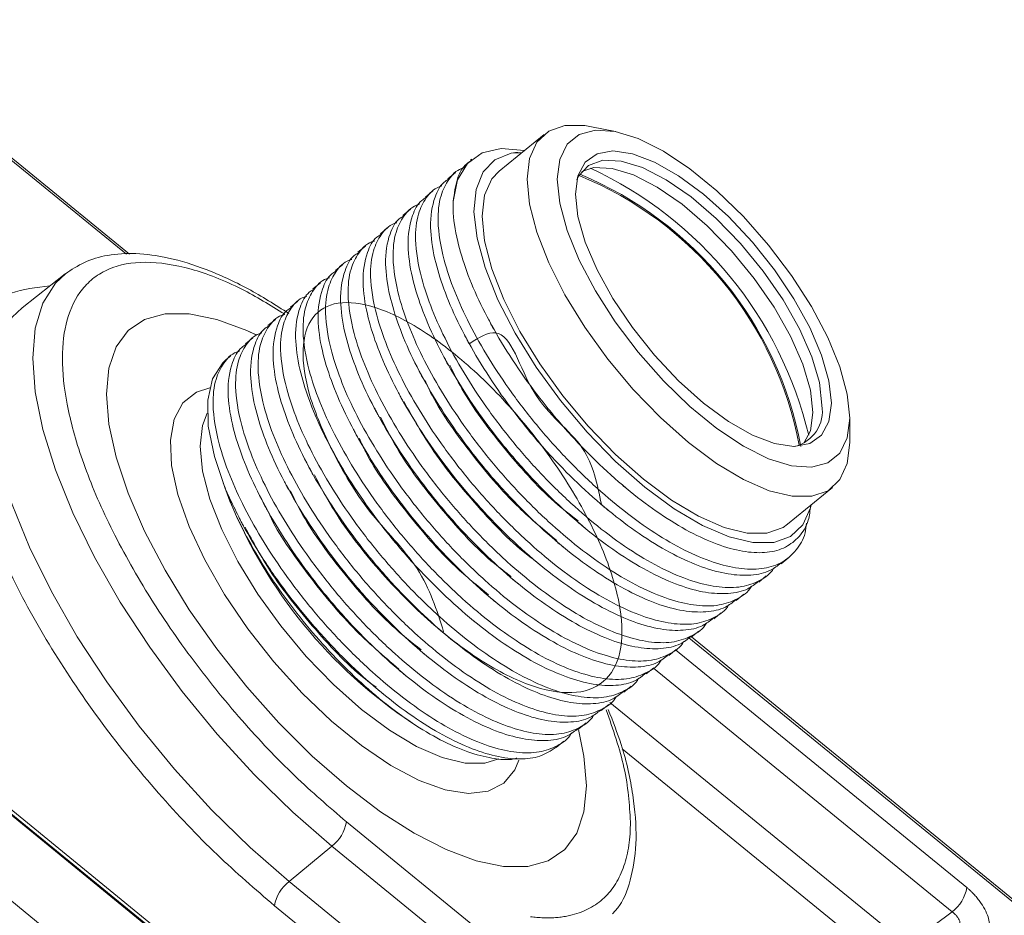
# Model space of a CAD drawing. Header units: millimetres. Extents: x 0 to 420, y 0 to 297.
# Tile 31 of 41: x 342 to 353, y 183 to 193. Entities that reach past the tile are written whole.
import ezdxf

# ---------------------------------------------------------------- set-up
doc = ezdxf.new("R2010")
doc.units = ezdxf.units.MM

msp = doc.modelspace()

# ---------------------------------------------------------------- linework, layer by layer
at = {"color": 7, "linetype": 'Continuous', "lineweight": 15}
for p, q in [((342.80466777, 190.51299853), (339.42081058, 193.27605604)), ((348.53507447, 191.95698743), (348.25220985, 192.01470887)), ((347.69283819, 191.92415294), (347.16250967, 191.49111806)), ((347.30545992, 191.70249633), (347.42515434, 191.70558168)), ((346.84111755, 191.63213714), (346.82370037, 191.6179153)), ((346.64692068, 191.47356747), (346.55853347, 191.4013957)), ((346.38175378, 191.25704787), (346.29336657, 191.18487611)), ((346.11658689, 191.04052828), (346.02820495, 190.96836082)), ((345.85142526, 190.82401299), (345.76303805, 190.75184122)), ((345.58625836, 190.6074934), (345.49787642, 190.53532593)), ((345.32109146, 190.3909738), (345.23270952, 190.31880634)), ((342.04896688, 190.27949257), (341.54003183, 189.87989634)), ((345.05592983, 190.17445851), (344.96754262, 190.10228675)), ((344.79076294, 189.95793892), (344.702381, 189.88577145)), ((344.52559604, 189.74141932), (344.4372141, 189.66925186)), ((344.26043441, 189.52490403), (344.1720472, 189.45273227)), ((343.99526751, 189.30838444), (343.94581345, 189.26800318)), ((351.29296667, 188.29075917), (351.29296931, 188.57945268)), ((343.9083133, 187.81433421), (343.91534919, 187.79579434)), ((343.91707589, 187.79643205), (343.93843907, 187.73736044)), ((350.5620692, 187.32775293), (351.09239772, 187.76078781)), ((343.9646768, 187.66591199), (343.98229023, 187.6195279)), ((350.48597306, 186.86217492), (350.574355, 186.93434238)), ((350.22080617, 186.64565533), (350.30919338, 186.71782709)), ((349.95564454, 186.42914003), (350.04402648, 186.5013075)), ((349.69047764, 186.21262044), (349.77885958, 186.2847879)), ((349.42531074, 185.99610085), (349.51369795, 186.06827261)), ((354.34206462, 181.98548557), (349.42783165, 185.99815736)), ((349.16014911, 185.77958556), (349.24853105, 185.85175302)), ((339.44009144, 185.57057007), (359.23908061, 169.40388738)), ((348.89498222, 185.56306596), (348.98336942, 185.63523773)), ((359.2343628, 169.36014428), (339.43537363, 185.52682696)), ((339.44468808, 185.50342576), (359.24367725, 169.33674307)), ((348.62981532, 185.34654637), (348.71820253, 185.41871813)), ((348.36465369, 185.13003108), (348.45303563, 185.20219854)), ((346.13277918, 184.985869), (346.21661716, 184.93280882)), ((348.09948679, 184.91351148), (348.187874, 184.98568325)), ((347.83430936, 184.69698329), (347.9227071, 184.76916365)), ((339.44468808, 184.49191214), (359.24367725, 168.32522945)), ((355.0141172, 175.93761664), (345.36210957, 183.81887479)), ((344.6872753, 183.11640448), (345.18841714, 183.53274711)), ((345.18841714, 183.53274711), (354.84042477, 175.65148897)), ((344.6872753, 183.11640448), (354.33928293, 175.23514633)), ((354.1655905, 174.94901866), (344.51358287, 182.83027681))]:
    msp.add_line(p, q, dxfattribs=at)
at = {"color": 8, "linetype": 'Continuous', "lineweight": 15}
for p, q in [((342.76827397, 190.51069401), (339.44009144, 193.22829087)), ((349.39847637, 185.98805855), (354.31937645, 181.96994281)), ((349.24197458, 185.84639584), (352.67426641, 183.04378948)), ((348.97992129, 185.63242057), (352.50057398, 182.75766396)), ((351.82852141, 182.48087262), (348.46534251, 185.22704545)), ((351.55040753, 182.28001147), (348.61097041, 184.68018185)), ((352.50057398, 182.75766396), (352.2865997, 182.59579526))]:
    msp.add_line(p, q, dxfattribs=at)
at = {"color": 7, "linetype": 'Continuous', "lineweight": 15, "flags": 128}
for points in [[(351.29296667, 188.29075917), (351.26409608, 188.04492554), (351.17836149, 187.85370874), (351.0383681, 187.72291924), (350.84837011, 187.65653073), (350.614139, 187.65656181), (350.34279232, 187.72301155), (350.04257505, 187.85385946), (349.72260934, 188.0451301), (349.39261796, 188.29101135), (349.06262526, 188.58403404), (348.74265955, 188.91529351), (348.4424436, 189.27472383), (348.17109692, 189.65140537), (347.93686581, 190.03389281), (347.7468665, 190.41056463), (347.60687311, 190.76997476), (347.52113852, 191.10120315), (347.49226793, 191.39418481), (347.52113852, 191.64002059), (347.60687311, 191.83123524), (347.7468665, 191.96202474), (347.93686581, 192.02841218), (348.17109692, 192.02838109), (348.25220985, 192.01470887)], [(347.84582467, 191.39418696), (347.87517204, 191.62878598), (347.96221319, 191.80746697), (348.10398597, 191.9241496), (348.29566193, 191.97485813), (348.53071227, 191.95786974), (348.80113435, 191.87375754), (349.09771909, 191.72538731), (349.41036573, 191.51781099), (349.72842824, 191.25809997), (350.0410762, 190.95509774), (350.33766094, 190.61912088), (350.60808302, 190.26161174), (350.84313336, 189.89474374), (351.03480932, 189.53101272), (351.17658079, 189.18280464), (351.26362193, 188.86197836), (351.29296931, 188.57945268), (351.26362193, 188.34485581), (351.17658079, 188.16617052), (351.03480932, 188.04948681), (350.84313336, 187.99877828), (350.60808302, 188.01576883), (350.33766094, 188.09988102), (350.0410762, 188.24825125), (349.72842824, 188.45582865), (349.41036573, 188.71553967), (349.09771909, 189.01854083), (348.80113435, 189.35451769), (348.53071227, 189.71202682), (348.29566193, 190.07889267), (348.10398597, 190.4426237), (347.96221319, 190.79083285), (347.87517204, 191.11166343), (347.84582467, 191.39418696)], [(346.62039188, 191.13253228), (346.67244718, 191.38803499), (346.78692198, 191.58070713), (346.96035889, 191.70473082), (347.18751723, 191.75635938), (347.46153497, 191.73402597), (347.46553365, 191.73321683)], [(347.30545992, 191.70249633), (347.1126855, 191.62503708), (346.97249455, 191.48098508), (346.88909911, 191.27467746), (346.86500692, 191.01230966), (346.90094106, 190.70176878), (346.99582283, 190.35238949), (347.14679943, 189.97466907), (347.34933347, 189.57996203), (347.5973387, 189.18012846), (347.88336039, 188.78718671), (348.19880321, 188.41294881), (348.53418675, 188.06865702), (348.87943135, 187.76466227), (349.22416096, 187.51009939), (349.55801536, 187.31261931), (349.87095835, 187.17815891), (350.15358721, 187.11075713), (350.39740673, 187.11244092), (350.59509125, 187.1831575), (350.74069544, 187.32078505), (350.8298492, 187.52118216), (350.83734607, 187.55252779)], [(351.0774672, 188.75541894), (351.04849124, 188.53888247), (350.96267236, 188.37799293), (350.82331117, 188.27892848), (350.63576296, 188.24549704), (350.40723748, 188.27898154), (350.14651181, 188.37810124), (349.86360767, 188.53904077), (349.56939765, 188.75561906), (349.27518762, 189.01950976), (348.99228348, 189.32057577), (348.73155781, 189.64724238), (348.50303101, 189.98695971), (348.3154828, 190.32667269), (348.17612162, 190.65332534), (348.09030405, 190.95436304), (348.06132677, 191.2182207), (348.09030405, 191.4347561), (348.17612162, 191.59564456), (348.3154828, 191.69470901), (348.50303101, 191.7281426), (348.73155781, 191.69465702), (348.99228348, 191.59553733), (349.27518762, 191.43459564), (349.56939765, 191.21802165), (349.86360767, 190.95412665), (350.14651181, 190.65306279), (350.40723748, 190.32639619), (350.63576296, 189.98667993), (350.82331117, 189.6469648), (350.96267236, 189.32031215), (351.04849124, 189.01927552), (351.0774672, 188.75541894)], [(350.96593084, 188.73101467), (350.93589857, 188.99666711), (350.84702404, 189.30049558), (350.70294767, 189.63005642), (350.50957003, 189.97186052), (350.27480682, 190.31191309), (350.00826751, 190.63629442), (349.72086683, 190.93171794), (349.42437034, 191.18609485), (349.13091632, 191.3890105), (348.85251927, 191.53215567), (348.60057462, 191.60967071), (348.38540047, 191.61838217), (348.21580287, 191.55793403), (348.09872815, 191.43080068), (348.07858459, 191.38986306)], [(350.5620692, 187.32775293), (350.50803957, 187.28988436), (350.31804158, 187.22349584), (350.08381047, 187.22352693), (349.81246379, 187.28997666), (349.51224652, 187.42082457), (349.19228082, 187.61209521), (348.86228943, 187.85797646), (348.53229673, 188.15099915), (348.21233103, 188.48225862), (347.91211507, 188.84168894), (347.64076839, 189.21837048), (347.40653728, 189.60085792), (347.21653797, 189.97752974), (347.07654458, 190.33693988), (346.99080999, 190.66816827), (346.9619394, 190.96114993), (346.99080999, 191.2069857), (347.07654458, 191.39820035), (347.16250967, 191.49111806)], [(350.85986302, 188.64440597), (350.82983076, 188.91005842), (350.74095623, 189.21388688), (350.59687986, 189.54344772), (350.40350222, 189.88525182), (350.168739, 190.22530439), (349.9021997, 190.54968572), (349.61479902, 190.84510925), (349.31830253, 191.09948616), (349.02484851, 191.30240181), (348.74645145, 191.44554698), (348.49450681, 191.52306202), (348.27933266, 191.53177347), (348.13755857, 191.48776808)], [(348.19053715, 184.2418703), (348.16174822, 183.93675205), (348.07596622, 183.68485924), (347.93493759, 183.49132071), (347.74153361, 183.36007808), (347.49969236, 183.29380182), (347.21433448, 183.29383969), (346.89127362, 183.36019091), (346.53707941, 183.49150836), (346.15896949, 183.68511362), (345.76463699, 183.93706908), (345.36210957, 184.24224563), (344.95958214, 184.59442922), (344.56524964, 184.98645093), (344.18713841, 185.41033109), (343.83294551, 185.85744063), (343.50988333, 186.31867524), (343.22452678, 186.784649), (342.98268553, 187.24587176), (342.78928154, 187.69295888), (342.64825292, 188.11680866), (342.56247091, 188.5087905), (342.53368198, 188.86092342), (342.56247091, 189.16604381), (342.64825292, 189.41793448), (342.78928154, 189.61147085), (342.98268553, 189.74271348), (343.22452678, 189.80899404), (343.50988333, 189.8089551), (343.83294551, 189.74260496), (344.18713841, 189.61128643), (344.29510941, 189.56118439)], [(344.29688485, 189.56032393), (344.18713841, 189.61128643), (343.83294551, 189.74260496), (343.50988333, 189.8089551), (343.22452678, 189.80899404), (342.98268553, 189.74271348), (342.78928154, 189.61147085), (342.64825292, 189.41793448), (342.56247091, 189.16604381), (342.53368198, 188.86092342), (342.56247091, 188.5087905), (342.64825292, 188.11680866), (342.78928154, 187.69295888), (342.98268553, 187.24587176), (343.22452678, 186.784649), (343.50988333, 186.31867524), (343.83294551, 185.85744063), (344.18713841, 185.41033109), (344.56524964, 184.98645093), (344.95958214, 184.59442922), (345.36210957, 184.24224563), (345.76463699, 183.93706908), (346.15896949, 183.68511362), (346.53707941, 183.49150836), (346.89127362, 183.36019091), (347.21433448, 183.29383969), (347.49969236, 183.29380182), (347.74153361, 183.36007808), (347.93493759, 183.49132071), (348.07596622, 183.68485924), (348.16174822, 183.93675205), (348.19053715, 184.2418703), (348.19053715, 184.2418703)], [(343.93843907, 187.73736044), (343.80519445, 188.12793135), (343.73393993, 188.48250004), (343.72684214, 188.79027792), (343.78411707, 189.04191), (343.90402222, 189.22974373), (343.94581345, 189.26800318)], [(350.75374516, 188.28378117), (350.82983076, 188.42779867), (350.85986302, 188.64440597)], [(348.19053715, 184.2418703), (348.16174822, 184.59400537), (348.09653124, 184.90900718)], [(348.09725037, 184.9061963), (348.16174822, 184.59400537), (348.19053715, 184.2418703)]]:
    msp.add_lwpolyline(points, dxfattribs=at)
at = {"color": 8, "linetype": 'Continuous', "lineweight": 15, "flags": 128}
for points in [[(345.18841714, 183.53274711), (344.72847516, 183.93292171), (344.27640148, 184.37547214), (343.83993399, 184.85282415), (343.42653926, 185.35681429), (343.04329138, 185.87881679), (342.6967455, 186.40990054), (342.3928338, 186.94097864), (342.13675613, 187.46296426), (341.93289182, 187.9669266), (341.78473116, 188.44424143), (341.69480823, 188.88674272), (341.66466269, 189.28685921), (341.69480823, 189.63774559), (341.78473116, 189.93339539), (341.93289182, 190.16875176), (342.05126388, 190.28128584)], [(341.54003183, 189.87989634), (341.42366833, 189.76887922), (341.2751402, 189.53294117), (341.18499336, 189.23655375), (341.15477276, 188.88479964), (341.18499336, 188.48369065), (341.2751402, 188.04009039), (341.42366833, 187.56158948), (341.6280384, 187.05637759), (341.88475222, 186.53309618), (342.18941862, 186.00069861), (342.53682455, 185.46829536), (342.92102337, 184.9449981), (343.33544543, 184.4397562), (343.77299557, 183.96121908), (344.22619141, 183.51756957), (344.6872753, 183.11640448)], [(347.39563969, 184.54532578), (347.34818761, 184.43311993), (347.21682905, 184.27349452), (347.03211258, 184.17940174), (346.79935398, 184.15354843), (346.52524668, 184.19667567), (346.21768005, 184.30754366), (345.88549967, 184.48296196), (345.53826232, 184.71788622), (345.18595681, 185.00555805), (344.83871946, 185.33770072), (344.50653908, 185.7047601), (344.19897113, 186.09617459), (343.92486515, 186.50068587), (343.69210523, 186.90665405), (343.50739008, 187.30240283), (343.37603021, 187.67654856), (343.30180698, 188.01832394), (343.28685406, 188.31789846), (343.33160348, 188.56665259), (343.43476711, 188.75743374), (343.59337624, 188.88475191), (343.75069725, 188.93720695)], [(343.72251023, 188.63498827), (343.66740454, 188.49328952), (343.63853395, 188.24745374)], [(343.63853395, 188.24745374), (343.66740454, 187.95447209), (343.75313914, 187.6232437), (343.89313253, 187.26383356), (344.08313184, 186.88716174), (344.31736295, 186.5046743), (344.58870963, 186.12799276), (344.88892558, 185.76856244), (345.20889128, 185.43730297), (345.53888399, 185.14428028), (345.86887537, 184.89839903), (346.18884107, 184.70712839), (346.48905834, 184.57628048), (346.76040502, 184.50983074), (346.99463613, 184.50979966), (347.15812112, 184.56149904)]]:
    msp.add_lwpolyline(points, dxfattribs=at)
at = {"color": 7, "linetype": 'Continuous', "lineweight": 15}
for centre, radius, start, end in [((346.26682864, 187.2901379), 4.67126371, 13.439883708, 65.026205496), ((346.47302514, 187.45850568), 4.30136533, 10.739954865, 67.726096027), ((346.44715098, 187.44101871), 4.34469252, 10.667475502, 67.459382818), ((350.54189499, 188.6623248), 0.42956338, 284.02886188, 9.201455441), ((349.34851927, 189.80646079), 5.79474671, 202.172677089, 236.293378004), ((344.91093676, 183.89697366), 0.45788245, 307.301403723, 350.17930977), ((344.96474468, 182.75218461), 0.45787047, 127.300815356, 170.179898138), ((352.22310018, 183.1218871), 0.45787576, 307.30100758, 350.179323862)]:
    msp.add_arc(centre, radius, start, end, dxfattribs=at)
for points, knots in [([(347.4241652, 191.70476986), (347.42047125, 191.70572972), (347.3735759, 191.71791535), (347.33812154, 191.70988975), (347.30545992, 191.70249633)], [0, 0, 0, 0, 0.07877007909, 1, 1, 1, 1]), ([(346.82914126, 191.61106395), (346.81243551, 191.60057918), (346.73891417, 191.55443612), (346.65712492, 191.40297614), (346.63300146, 191.22536927), (346.62039188, 191.13253228)], [0, 0, 0, 0, 0.1230683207, 0.541618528, 1, 1, 1, 1]), ([(350.78569511, 187.34065437), (350.78083146, 187.3011342), (350.76483898, 187.17118527), (350.66701914, 187.01425119), (350.50718113, 186.86995325), (350.28922229, 186.79661495), (350.02898734, 186.79259113), (349.72653225, 186.85836151), (349.39641092, 186.99063988), (349.0418469, 187.18809861), (348.67939254, 187.44165858), (348.31242375, 187.74841823), (347.95713913, 188.09349035), (347.61739073, 188.47348305), (347.30882305, 188.8707354), (347.03483586, 189.28133627), (346.80717202, 189.68547378), (346.62803114, 190.07883226), (346.4872266, 190.49774365), (346.42632265, 190.88797757), (346.46005924, 191.19865507), (346.56246781, 191.399184), (346.66083303, 191.50626855), (346.74125591, 191.52896705), (346.752704, 191.53219815)], [0, 0, 0, 0, 0.0203037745, 0.0667621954, 0.1145681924, 0.1610268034, 0.2088327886, 0.2552901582, 0.3030948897, 0.3495529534, 0.3973583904, 0.4438158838, 0.4916207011, 0.5380779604, 0.5858824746, 0.6323409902, 0.680146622, 0.72660397, 0.7744084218, 0.8419553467, 0.8978006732, 0.9442597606, 0.9920654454, 1, 1, 1, 1]), ([(346.56397437, 191.39454436), (346.54723674, 191.38408555), (346.47357516, 191.33805678), (346.38448665, 191.16353264), (346.3356014, 190.86463886), (346.38821011, 190.48365338), (346.50225982, 190.1044706), (346.66572003, 189.72025413), (346.88272146, 189.31516409), (347.14321621, 188.90775576), (347.44560227, 188.50321219), (347.77574169, 188.12012868), (348.13029972, 187.76251113), (348.49275832, 187.44682488), (348.85971599, 187.17664258), (349.21504153, 186.96510403), (349.55466957, 186.81440947), (349.8636521, 186.73081686), (350.13612085, 186.71807828), (350.34623607, 186.76130929), (350.44189148, 186.83803007), (350.48053349, 186.86902304)], [0, 0, 0, 0, 0.01601858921, 0.0704971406, 0.14747355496, 0.21111552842, 0.26405976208, 0.3185396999, 0.37148426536, 0.42596418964, 0.47890722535, 0.53338554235, 0.586329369, 0.64080866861, 0.69375184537, 0.74823045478, 0.80117334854, 0.85565159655, 0.9085961, 0.96307548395, 1, 1, 1, 1]), ([(350.39910841, 186.81235513), (350.3982588, 186.81071918), (350.3613735, 186.73969522), (350.23715344, 186.65855208), (350.02538533, 186.57869577), (349.76346978, 186.57643747), (349.46146734, 186.64174683), (349.1312261, 186.77415258), (348.77668346, 186.97156882), (348.41423071, 187.22514659), (348.04726442, 187.53190402), (347.69196809, 187.87696733), (347.35223318, 188.25697131), (347.04365421, 188.6542141), (346.76966778, 189.06481561), (346.54201217, 189.46896005), (346.3628686, 189.8623162), (346.22206721, 190.28123027), (346.16115049, 190.67145355), (346.19490261, 190.98214393), (346.29729614, 191.18266047), (346.39567174, 191.28975353), (346.47609432, 191.31245179), (346.48754237, 191.31568286)], [0, 0, 0, 0, 0.00120628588, 0.05237043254, 0.10209257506, 0.15325672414, 0.20297750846, 0.25414031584, 0.30386187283, 0.35502542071, 0.4047463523, 0.45590926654, 0.50562993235, 0.55679252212, 0.60651454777, 0.65767830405, 0.70739908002, 0.75856158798, 0.83085340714, 0.89062161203, 0.94034426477, 0.99150807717, 1, 1, 1, 1]), ([(346.29880747, 191.17802477), (346.28206985, 191.16756596), (346.20840828, 191.1215372), (346.11931953, 190.94701286), (346.07043561, 190.6481202), (346.12304015, 190.26713117), (346.23710241, 189.88795896), (346.40054899, 189.50373092), (346.61756191, 189.09865061), (346.87805582, 188.6912416), (347.18043364, 188.28669105), (347.51057526, 187.90360948), (347.86513268, 187.54599142), (348.2275915, 187.23030536), (348.59454891, 186.96012284), (348.94987528, 186.74858498), (349.28950035, 186.5978879), (349.59849422, 186.51430474), (349.8709515, 186.50155663), (350.08106957, 186.54479003), (350.1767247, 186.62151058), (350.21536659, 186.65250345)], [0, 0, 0, 0, 0.0160185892, 0.07049714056, 0.14747355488, 0.2111155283, 0.26405977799, 0.31853969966, 0.37148428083, 0.42596420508, 0.47890722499, 0.53338554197, 0.58632936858, 0.64080866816, 0.69375184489, 0.74823045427, 0.801173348, 0.85565161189, 0.90859610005, 0.96307548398, 1, 1, 1, 1]), ([(346.62039188, 191.13253228), (346.61991925, 191.10219513), (346.6177184, 190.96092642), (346.65683316, 190.69276744), (346.77270424, 190.31023725), (346.93723199, 189.92455107), (347.15455931, 189.5191381), (347.41449218, 189.11284748), (347.7153899, 188.71062784), (348.04203785, 188.33222147), (348.39103247, 187.98117922), (348.74591341, 187.67335947), (349.10435263, 187.41132582), (349.44885049, 187.20901915), (349.77561022, 187.0677214), (350.06982241, 186.99329856), (350.32927038, 186.9859607), (350.54288315, 187.04607789), (350.70404975, 187.17690395), (350.81080143, 187.33749796), (350.82640266, 187.48831024), (350.83264933, 187.54869486)], [0, 0, 0, 0, 0.0181216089, 0.0843855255, 0.139164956, 0.1955329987, 0.2503127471, 0.3066844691, 0.3613161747, 0.4175583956, 0.4717641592, 0.5275417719, 0.5817507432, 0.6375659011, 0.6912263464, 0.7464445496, 0.8000767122, 0.8552838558, 0.9085560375, 0.9633862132, 1, 1, 1, 1]), ([(350.13394151, 186.59583553), (350.13309191, 186.59419959), (350.09620661, 186.52317563), (349.97198461, 186.44203089), (349.76022521, 186.36218173), (349.49830938, 186.35992323), (349.1962993, 186.42522626), (348.86605726, 186.5576313), (348.51152541, 186.75505667), (348.14906154, 187.00862501), (347.78209815, 187.31538497), (347.42680103, 187.6604476), (347.08706633, 188.04045175), (346.7784873, 188.43769449), (346.50450089, 188.84829603), (346.27684526, 189.25244045), (346.09770175, 189.64579665), (345.95690009, 190.06471049), (345.89598471, 190.45493487), (345.92973262, 190.76562178), (346.03213878, 190.9661487), (346.13050452, 191.07323368), (346.21092738, 191.09593217), (346.22237548, 191.09916327)], [0, 0, 0, 0, 0.0012062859, 0.0523704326, 0.1020925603, 0.1532567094, 0.2029775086, 0.254140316, 0.3038618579, 0.3550254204, 0.404746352, 0.4559092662, 0.5056299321, 0.5567925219, 0.6065145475, 0.6576783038, 0.7073990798, 0.7585615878, 0.830853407, 0.8906216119, 0.9403442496, 0.9915080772, 1, 1, 1, 1]), ([(346.03364584, 190.96150947), (346.0169082, 190.95105065), (345.94324654, 190.90502182), (345.85416007, 190.73049938), (345.80526349, 190.43159619), (345.85788345, 190.05062009), (345.97193081, 189.67143531), (346.13539163, 189.28721935), (346.3523929, 188.88212917), (346.61288769, 188.47472088), (346.91527375, 188.07017731), (347.24541312, 187.68709376), (347.59997136, 187.32947638), (347.96242916, 187.01378946), (348.32938974, 186.74360967), (348.68470415, 186.53206173), (349.024343, 186.38137627), (349.33332468, 186.29778292), (349.60578594, 186.28503814), (349.81590042, 186.32826859), (349.9115609, 186.40499351), (349.95020496, 186.43598815)], [0, 0, 0, 0, 0.0160185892, 0.0704971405, 0.1474735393, 0.2111155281, 0.2640597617, 0.3185396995, 0.3714842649, 0.4259641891, 0.4789072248, 0.5333855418, 0.5863293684, 0.6408086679, 0.6937518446, 0.748230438, 0.8011733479, 0.8556515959, 0.908596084, 0.9630754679, 1, 1, 1, 1]), ([(349.86877988, 186.37932024), (349.86793028, 186.3776843), (349.831045, 186.30666035), (349.70681541, 186.22550941), (349.49505894, 186.14566265), (349.23314232, 186.1434035), (348.93113244, 186.20870669), (348.6008904, 186.34111173), (348.24635834, 186.53853692), (347.88389531, 186.79210599), (347.51692882, 187.09886323), (347.16164358, 187.443936), (346.82189534, 187.82392853), (346.51332761, 188.22118093), (346.23934044, 188.63178179), (346.0116766, 189.0359193), (345.83253571, 189.42927778), (345.69173118, 189.84818917), (345.63082723, 190.23842309), (345.66456382, 190.54910059), (345.76697239, 190.74962953), (345.8653376, 190.85671407), (345.94576048, 190.87941257), (345.95720858, 190.88264368)], [0, 0, 0, 0, 0.0012062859, 0.0523704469, 0.1020925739, 0.1532567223, 0.2029775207, 0.2541403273, 0.3038618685, 0.3550254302, 0.4047463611, 0.4559092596, 0.5056299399, 0.556792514, 0.6065145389, 0.657678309, 0.7073990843, 0.7585615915, 0.830853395, 0.8906216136, 0.9403442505, 0.9915080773, 1, 1, 1, 1]), ([(349.60361298, 186.16280065), (349.60276338, 186.1611647), (349.56587807, 186.09014074), (349.44165801, 186.00899759), (349.22988996, 185.92914133), (348.96797418, 185.92688284), (348.66597255, 185.9921929), (348.33572826, 186.12459602), (347.98119702, 186.32202189), (347.61873298, 186.57559009), (347.25176963, 186.88235009), (346.8964725, 187.22741271), (346.5567378, 187.60741687), (346.24815877, 188.00465961), (345.97417236, 188.41526114), (345.74651675, 188.81940557), (345.56737318, 189.21276172), (345.42657179, 189.63167579), (345.36565507, 190.02189907), (345.39940718, 190.33258945), (345.50180071, 190.53310599), (345.60017632, 190.64019905), (345.68059889, 190.66289731), (345.69204695, 190.66612838)], [0, 0, 0, 0, 0.0012062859, 0.0523704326, 0.1020925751, 0.1532567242, 0.2029775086, 0.254140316, 0.3038618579, 0.3550254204, 0.404746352, 0.4559092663, 0.5056299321, 0.5567925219, 0.6065145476, 0.6576783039, 0.7073990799, 0.7585615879, 0.830853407, 0.890621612, 0.9403442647, 0.9915080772, 1, 1, 1, 1]), ([(345.76847894, 190.74498988), (345.75174132, 190.73453107), (345.67807974, 190.6885023), (345.58899123, 190.51397816), (345.54010598, 190.21508439), (345.59271468, 189.8340989), (345.70676439, 189.45491612), (345.8702246, 189.07069965), (346.08722604, 188.66560961), (346.34772078, 188.25820128), (346.65010684, 187.85365771), (346.98024627, 187.4705742), (347.33480429, 187.11295665), (347.6972629, 186.7972704), (348.06422057, 186.5270881), (348.41954611, 186.31554955), (348.75917415, 186.16485499), (349.06815668, 186.08126238), (349.34062543, 186.0685238), (349.55074064, 186.11175481), (349.64639606, 186.1884756), (349.68503806, 186.21946856)], [0, 0, 0, 0, 0.01601858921, 0.0704971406, 0.14747355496, 0.21111552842, 0.26405976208, 0.3185396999, 0.37148426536, 0.42596418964, 0.47890722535, 0.53338554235, 0.586329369, 0.64080866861, 0.69375184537, 0.74823045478, 0.80117334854, 0.85565159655, 0.9085961, 0.96307548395, 1, 1, 1, 1]), ([(344.68497962, 189.81137385), (344.52357445, 189.9133571), (344.18886169, 190.12484412), (343.71239787, 190.33933345), (343.26855461, 190.47699289), (342.88098064, 190.52962614), (342.55054476, 190.50816346), (342.2720028, 190.42911744), (342.12192885, 190.32849136), (342.04968733, 190.2800527)], [0, 0, 0, 0, 0.152262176, 0.3157525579, 0.4704650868, 0.6163505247, 0.7533230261, 0.8812564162, 1, 1, 1, 1]), ([(349.33844609, 185.94628105), (349.33759826, 185.94464656), (349.30078978, 185.87368483), (349.17645445, 185.79244826), (348.96473929, 185.71263495), (348.70281146, 185.71036673), (348.40080456, 185.77567233), (348.07056166, 185.90807668), (347.71603003, 186.10550222), (347.35356615, 186.35907056), (346.98660256, 186.66583035), (346.63130625, 187.01089366), (346.29156859, 187.39089523), (345.98300088, 187.78814762), (345.70900306, 188.19873944), (345.48135037, 188.60288642), (345.30220656, 188.99624236), (345.1614029, 189.4151545), (345.10049864, 189.80538815), (345.13423531, 190.11606572), (345.23664386, 190.31659464), (345.33500908, 190.42367918), (345.41543195, 190.44637769), (345.42688005, 190.44960879)], [0, 0, 0, 0, 0.001206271, 0.0523704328, 0.1020925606, 0.1532567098, 0.2029775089, 0.2541403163, 0.3038618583, 0.3550254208, 0.4047463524, 0.4559092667, 0.5056299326, 0.5567925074, 0.6065145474, 0.6576783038, 0.7073990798, 0.7585615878, 0.8308533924, 0.8906216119, 0.9403442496, 0.9915080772, 1, 1, 1, 1]), ([(345.50331731, 190.52847459), (345.48657771, 190.51801416), (345.41290736, 190.47197824), (345.32382781, 190.29746141), (345.27493615, 189.99856233), (345.32755399, 189.61758442), (345.44160464, 189.23840247), (345.60505419, 188.85417696), (345.82206631, 188.44909599), (346.08256044, 188.04168715), (346.3849382, 187.63713656), (346.71507984, 187.25405501), (347.06963726, 186.89643694), (347.43209608, 186.58075088), (347.79905349, 186.31056836), (348.15437986, 186.0990305), (348.49400493, 185.94833342), (348.80299879, 185.86475026), (349.07545608, 185.85200215), (349.28557414, 185.89523555), (349.38122927, 185.9719561), (349.41987116, 186.00294897)], [0, 0, 0, 0, 0.0160185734, 0.0704971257, 0.1474735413, 0.2111155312, 0.2640597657, 0.3185396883, 0.3714842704, 0.4259641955, 0.4789072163, 0.5333855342, 0.5863293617, 0.6408086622, 0.6937518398, 0.7482304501, 0.8011733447, 0.8556516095, 0.9085960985, 0.9630754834, 1, 1, 1, 1]), ([(345.23815042, 190.31195499), (345.22141278, 190.30149617), (345.14775112, 190.25546734), (345.05866464, 190.0809449), (345.00976806, 189.78204171), (345.06238803, 189.40106561), (345.17643539, 189.02188083), (345.3398962, 188.63766487), (345.55689748, 188.23257469), (345.81739226, 187.8251664), (346.11977833, 187.42062283), (346.4499177, 187.03753928), (346.80447593, 186.6799219), (347.16693374, 186.36423499), (347.5338943, 186.09405518), (347.88920878, 185.88250729), (348.22884739, 185.73182164), (348.53782996, 185.64822901), (348.81028798, 185.63548156), (349.02041353, 185.67872109), (349.11606794, 185.75544105), (349.15470953, 185.78643367)], [0, 0, 0, 0, 0.0160185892, 0.0704971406, 0.1474735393, 0.2111155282, 0.2640597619, 0.3185396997, 0.3714842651, 0.4259641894, 0.4789072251, 0.533385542, 0.5863293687, 0.6408086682, 0.693751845, 0.7482304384, 0.8011733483, 0.8556515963, 0.9085960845, 0.963075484, 1, 1, 1, 1]), ([(349.07328446, 185.72976576), (349.07243485, 185.72812982), (349.03554957, 185.65710587), (348.91131999, 185.57595493), (348.69956352, 185.49610817), (348.43764689, 185.49384902), (348.13563702, 185.55915222), (347.80539498, 185.69155726), (347.45086292, 185.88898244), (347.08839989, 186.14255151), (346.72143339, 186.44930875), (346.36614816, 186.79438152), (346.02639992, 187.17437405), (345.71783219, 187.57162645), (345.44384501, 187.98222731), (345.21618117, 188.38636482), (345.03704029, 188.7797233), (344.89623575, 189.19863469), (344.8353318, 189.58886861), (344.8690684, 189.89954611), (344.97147696, 190.10007505), (345.06984218, 190.20715959), (345.15026506, 190.22985809), (345.16171316, 190.2330892)], [0, 0, 0, 0, 0.0012062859, 0.0523704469, 0.1020925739, 0.1532567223, 0.2029775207, 0.2541403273, 0.3038618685, 0.3550254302, 0.4047463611, 0.4559092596, 0.5056299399, 0.556792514, 0.6065145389, 0.657678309, 0.7073990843, 0.7585615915, 0.830853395, 0.8906216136, 0.9403442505, 0.9915080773, 1, 1, 1, 1]), ([(344.97298352, 190.0954354), (344.9562459, 190.0849766), (344.88258433, 190.03894783), (344.79349559, 189.8644235), (344.7446116, 189.56553079), (344.79721635, 189.18454193), (344.91127798, 188.8053692), (345.07472684, 188.42114313), (345.29173126, 188.01605567), (345.55222519, 187.60864666), (345.85461147, 187.20410327), (346.18475083, 186.82101971), (346.53930887, 186.46340217), (346.90176747, 186.14771592), (347.26872514, 185.87753362), (347.62405068, 185.66599508), (347.96367873, 185.51530052), (348.27266125, 185.4317079), (348.54513, 185.41896932), (348.75524522, 185.46220033), (348.85090063, 185.53892112), (348.88954264, 185.56991408)], [0, 0, 0, 0, 0.0160185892, 0.0704971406, 0.147473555, 0.2111155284, 0.2640597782, 0.3185396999, 0.3714842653, 0.4259641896, 0.4789072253, 0.5333855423, 0.586329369, 0.6408086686, 0.6937518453, 0.7482304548, 0.8011733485, 0.8556515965, 0.9085961, 0.963075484, 1, 1, 1, 1]), ([(348.80811756, 185.51324617), (348.80726795, 185.51161022), (348.77038265, 185.44058626), (348.64616258, 185.35944311), (348.43439453, 185.27958685), (348.17247876, 185.27732836), (347.87047713, 185.34263842), (347.54023284, 185.47504154), (347.18570159, 185.67246741), (346.82323755, 185.92603561), (346.45627421, 186.23279561), (346.10097708, 186.57785823), (345.76124238, 186.95786239), (345.45266335, 187.35510513), (345.17867694, 187.76570666), (344.95102132, 188.16985109), (344.77187775, 188.56320725), (344.63107636, 188.98212131), (344.57015964, 189.37234459), (344.60391176, 189.68303497), (344.70630529, 189.88355151), (344.80468089, 189.99064457), (344.88510347, 190.01334283), (344.89655153, 190.0165739)], [0, 0, 0, 0, 0.0012062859, 0.0523704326, 0.1020925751, 0.1532567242, 0.2029775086, 0.254140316, 0.3038618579, 0.3550254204, 0.404746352, 0.4559092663, 0.5056299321, 0.5567925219, 0.6065145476, 0.6576783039, 0.7073990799, 0.7585615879, 0.830853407, 0.890621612, 0.9403442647, 0.9915080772, 1, 1, 1, 1]), ([(344.70782189, 189.87892011), (344.69108425, 189.86846129), (344.61742259, 189.82243245), (344.52833606, 189.64790997), (344.47943981, 189.34900705), (344.53205875, 188.96803009), (344.64610917, 188.58884795), (344.80955876, 188.20462248), (345.02657093, 187.79954154), (345.28706484, 187.39213253), (345.58944342, 186.98758263), (345.919582, 186.6044984), (346.27415081, 186.24689005), (346.63659834, 185.93119437), (347.00355871, 185.66101442), (347.35888426, 185.44947588), (347.69850955, 185.29877898), (348.00750336, 185.21519577), (348.27996066, 185.20244767), (348.49007872, 185.24568107), (348.58573385, 185.32240162), (348.62437574, 185.35339449)], [0, 0, 0, 0, 0.0160185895, 0.0704971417, 0.1474735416, 0.2111155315, 0.264059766, 0.3185396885, 0.3714842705, 0.4259641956, 0.4789072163, 0.5333855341, 0.5863293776, 0.6408086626, 0.6937518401, 0.7482304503, 0.8011733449, 0.8556516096, 0.9085960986, 0.9630754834, 1, 1, 1, 1]), ([(346.50734744, 186.05893816), (346.42746749, 186.31349577), (346.2682099, 186.82101028), (345.59571285, 187.46439953), (345.18258862, 188.1921054), (344.89965596, 188.85576724), (344.81952109, 189.41312856), (344.9351256, 189.79799655), (345.23803994, 189.97099994), (345.69670372, 189.91601828), (346.25848473, 189.63572696), (346.87263288, 189.15727733), (347.47034594, 188.52864942), (347.99129158, 187.81140317), (348.38370435, 187.07696557), (348.60213788, 186.40030287), (348.62792582, 185.84556843), (348.45442935, 185.46869416), (348.09769871, 185.3078443), (347.59348756, 185.37725209), (346.99209598, 185.66718958), (346.34900463, 186.15185965), (345.73735294, 186.77402837), (345.25498726, 187.39277875), (345.05881551, 187.7673673), (344.9838495, 187.91051435)], [0, 0, 0, 0, 0.0447979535, 0.0893142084, 0.1329760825, 0.1776138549, 0.2214509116, 0.2657261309, 0.3101751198, 0.3538759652, 0.3985272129, 0.442286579, 0.4866551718, 0.5310237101, 0.5747829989, 0.6194344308, 0.6631355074, 0.7075845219, 0.7518596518, 0.7956966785, 0.8403344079, 0.8839963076, 0.9285126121, 0.9726814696, 1, 1, 1, 1]), ([(348.54295593, 185.29673088), (348.54210633, 185.29509493), (348.50522105, 185.22407098), (348.38099146, 185.14292005), (348.16923499, 185.06307329), (347.90731836, 185.06081414), (347.6053085, 185.12611734), (347.2750664, 185.25852233), (346.92053456, 185.4559477), (346.55807073, 185.70951609), (346.19110713, 186.01627586), (345.83581082, 186.36133919), (345.49607316, 186.74134075), (345.18750545, 187.13859315), (344.91350764, 187.54918496), (344.68585494, 187.95333194), (344.50671114, 188.34668788), (344.36590748, 188.76560002), (344.30500322, 189.15583367), (344.33873988, 189.46651124), (344.44114843, 189.66704016), (344.53951365, 189.77412471), (344.61993653, 189.79682321), (344.63138463, 189.80005431)], [0, 0, 0, 0, 0.0012062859, 0.0523704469, 0.102092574, 0.1532567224, 0.2029775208, 0.2541403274, 0.3038618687, 0.3550254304, 0.4047463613, 0.4559092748, 0.5056299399, 0.556792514, 0.6065145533, 0.6576783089, 0.7073990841, 0.7585615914, 0.8308533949, 0.8906216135, 0.9403442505, 0.9915080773, 1, 1, 1, 1]), ([(347.03977409, 189.73670128), (347.04839599, 189.72023679), (347.06563943, 189.68730849), (347.08304334, 189.65407162), (347.09174511, 189.63745353)], [0, 0, 0, 0, 0.5000105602, 1, 1, 1, 1]), ([(344.44265499, 189.66240052), (344.42591735, 189.65194169), (344.35225569, 189.60591286), (344.26316922, 189.43139042), (344.21427264, 189.13248723), (344.2668926, 188.75151114), (344.38093996, 188.37232635), (344.54440078, 187.98811039), (344.76140206, 187.58302022), (345.02189684, 187.17561192), (345.3242829, 186.77106835), (345.65442227, 186.3879848), (346.00898051, 186.03036742), (346.37143832, 185.71468051), (346.73839888, 185.4445007), (347.09371335, 185.23295281), (347.43335197, 185.08226716), (347.74233454, 184.99867453), (348.01479256, 184.98592708), (348.2249181, 185.02916661), (348.32057252, 185.10588657), (348.35921411, 185.13687919)], [0, 0, 0, 0, 0.0160185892, 0.0704971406, 0.1474735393, 0.2111155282, 0.2640597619, 0.3185396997, 0.3714842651, 0.4259641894, 0.4789072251, 0.533385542, 0.5863293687, 0.6408086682, 0.693751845, 0.7482304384, 0.8011733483, 0.8556515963, 0.9085960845, 0.963075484, 1, 1, 1, 1]), ([(348.27778903, 185.08021128), (348.27693943, 185.07857534), (348.24005415, 185.00755139), (348.11582456, 184.92640045), (347.9040681, 184.84655369), (347.64215147, 184.84429455), (347.34014159, 184.90959774), (347.00989955, 185.04200278), (346.65536749, 185.23942796), (346.29290447, 185.49299703), (345.92593796, 185.79975426), (345.57065278, 186.14482709), (345.23090432, 186.52481943), (344.92233741, 186.92207252), (344.64834725, 187.33267078), (344.42069479, 187.73681796), (344.24154241, 188.13016669), (344.10074145, 188.54908115), (344.03983541, 188.93931334), (344.07357503, 189.24999331), (344.17597529, 189.45051548), (344.27436237, 189.55761779), (344.35477156, 189.58030519), (344.36621773, 189.58353472)], [0, 0, 0, 0, 0.0012062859, 0.0523704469, 0.1020925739, 0.1532567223, 0.2029775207, 0.2541403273, 0.3038618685, 0.3550254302, 0.404746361, 0.4559092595, 0.5056299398, 0.5567925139, 0.6065145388, 0.6576782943, 0.7073990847, 0.7585615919, 0.8308533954, 0.8906216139, 0.9403442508, 0.9915080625, 1, 1, 1, 1]), ([(346.75261312, 189.56173439), (346.76134404, 189.54506502), (346.77880516, 189.51172764), (346.79647783, 189.47797647), (346.80531381, 189.46110157)], [0, 0, 0, 0, 0.5000202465, 1, 1, 1, 1]), ([(348.36661088, 187.5642049), (348.31978347, 187.79696402), (348.21941101, 188.29587265), (347.49340833, 188.76852033), (347.26866887, 189.74368831), (346.92421817, 189.52786898), (346.81586764, 189.45998078)], [0, 0, 0, 0, 0.2648693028, 0.5677353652, 0.864026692, 1, 1, 1, 1]), ([(344.1774881, 189.44588092), (344.16075047, 189.43542212), (344.0870889, 189.38939336), (343.99800017, 189.21486902), (343.94911616, 188.9159763), (344.00172098, 188.5349875), (344.11578239, 188.15581457), (344.27923206, 187.7715892), (344.4962335, 187.36649915), (344.75673878, 186.9590998), (345.05911362, 186.55454666), (345.38925606, 186.17146578), (345.74381326, 185.81384753), (346.10627214, 185.49816152), (346.47322954, 185.22797899), (346.82855591, 185.01644114), (347.16818098, 184.86574406), (347.47717484, 184.7821609), (347.74963213, 184.76941279), (347.95975019, 184.81264618), (348.05540532, 184.88936673), (348.09404721, 184.9203596)], [0, 0, 0, 0, 0.01601858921, 0.0704971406, 0.14747355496, 0.21111552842, 0.26405977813, 0.31853969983, 0.37148426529, 0.42596420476, 0.47890722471, 0.53338554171, 0.58632936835, 0.64080866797, 0.69375184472, 0.74823045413, 0.80117334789, 0.85565161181, 0.9085961, 0.96307548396, 1, 1, 1, 1]), ([(348.01262214, 184.86369169), (348.01177253, 184.86205574), (347.97488724, 184.79103179), (347.85066455, 184.70988647), (347.63890818, 184.63003985), (347.37698099, 184.62777192), (347.07498236, 184.69308447), (346.74473724, 184.82548692), (346.39020622, 185.02291297), (346.02774212, 185.27648112), (345.66077879, 185.58324113), (345.30548165, 185.92830375), (344.96574696, 186.30830791), (344.65716793, 186.70555065), (344.38318151, 187.11615218), (344.1555259, 187.52029661), (343.97638233, 187.91365277), (343.83558094, 188.33256683), (343.77466422, 188.72279012), (343.80841634, 189.03348049), (343.91080986, 189.23399703), (344.00918547, 189.34109009), (344.08960804, 189.36378835), (344.1010561, 189.36701942)], [0, 0, 0, 0, 0.0012062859, 0.0523704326, 0.1020925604, 0.1532567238, 0.2029775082, 0.2541403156, 0.3038618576, 0.35502542, 0.4047463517, 0.455909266, 0.5056299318, 0.5567925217, 0.6065145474, 0.6576783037, 0.7073990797, 0.7585615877, 0.830853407, 0.8906216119, 0.9403442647, 0.9915080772, 1, 1, 1, 1]), ([(346.50828916, 189.30583431), (346.51691992, 189.28935383), (346.53418097, 189.25639379), (346.55160678, 189.22311482), (346.56031945, 189.2064758)], [0, 0, 0, 0, 0.5000139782, 1, 1, 1, 1]), ([(348.09139065, 187.367918), (348.01141159, 187.42885578), (347.71801769, 187.65239895), (347.24171428, 188.18315775), (346.7984785, 188.76287232), (346.63270804, 189.09609402), (346.58048276, 189.2010741)], [0, 0, 0, 0, 0.1332447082, 0.4887927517, 0.838946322, 1, 1, 1, 1]), ([(346.22229909, 189.12867047), (346.23103351, 189.11199393), (346.24850167, 189.07864219), (346.26618135, 189.0448767), (346.27502084, 189.02799464)], [0, 0, 0, 0, 0.50002007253, 1, 1, 1, 1]), ([(347.84011377, 187.13750182), (347.69001588, 187.26129663), (347.32568017, 187.56178633), (346.80933285, 188.17614914), (346.42972858, 188.70820369), (346.31047873, 188.97548969), (346.28986048, 189.02170334)], [0, 0, 0, 0, 0.2429965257, 0.5898304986, 0.9290818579, 1, 1, 1, 1]), ([(345.97650393, 188.87551577), (345.98515358, 188.85899979), (346.00245241, 188.82596871), (346.01991595, 188.79261883), (346.02864749, 188.77594433)], [0, 0, 0, 0, 0.5000133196, 1, 1, 1, 1]), ([(345.69242364, 188.69477315), (345.70112644, 188.67815202), (345.71853131, 188.64491117), (345.73615838, 188.61125416), (345.74497154, 188.59442638)], [0, 0, 0, 0, 0.5000214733, 1, 1, 1, 1]), ([(347.56370552, 186.91432663), (347.56335298, 186.91457212), (347.3536494, 187.06060334), (346.93234267, 187.50049218), (346.39262002, 188.14346477), (346.14862105, 188.57783935), (346.03755628, 188.77556033)], [0, 0, 0, 0, 0.0005920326, 0.3521623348, 0.7051137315, 1, 1, 1, 1]), ([(347.30520836, 186.70931815), (347.23833719, 186.75920318), (346.95858398, 186.96789546), (346.48890431, 187.48234838), (346.01882107, 188.08876861), (345.83302428, 188.45437619), (345.76415889, 188.58988826)], [0, 0, 0, 0, 0.1089002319, 0.4555803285, 0.7982114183, 1, 1, 1, 1]), ([(345.4451191, 188.44445738), (345.45377797, 188.42792455), (345.47109526, 188.39485975), (345.48857722, 188.3614762), (345.49731797, 188.34478486)], [0, 0, 0, 0, 0.5000130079, 1, 1, 1, 1]), ([(347.03695289, 186.49656563), (346.90586408, 186.60259077), (346.56051501, 186.88191045), (346.05514684, 187.47351691), (345.66462006, 188.01000505), (345.53753155, 188.28579752), (345.51315202, 188.33870311)], [0, 0, 0, 0, 0.2167384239, 0.5709901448, 0.9177025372, 1, 1, 1, 1]), ([(345.16203189, 188.2618501), (345.17074274, 188.24521949), (345.18816383, 188.21195945), (345.20580014, 188.17828077), (345.21461799, 188.16144203)], [0, 0, 0, 0, 0.5000176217, 1, 1, 1, 1]), ([(344.91337207, 188.01408399), (344.92204851, 187.99751818), (344.93940094, 187.96438736), (344.956918, 187.93093792), (344.96567631, 187.91421361)], [0, 0, 0, 0, 0.5000123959, 1, 1, 1, 1]), ([(347.37085471, 184.57056866), (347.35922044, 184.56707447), (347.27704134, 184.54239314), (347.08376371, 184.56172502), (346.79357338, 184.63365826), (346.4754037, 184.77506506), (346.13774903, 184.97611585), (345.79521944, 185.22864136), (345.45000382, 185.53059419), (345.11968626, 185.86632916), (344.807741, 186.2314758), (344.52880526, 186.60820706), (344.28212461, 186.995828), (344.08701586, 187.37057956), (343.9688204, 187.63261621), (343.9338301, 187.75453684), (343.93006634, 187.76765133)], [0, 0, 0, 0, 0.0138755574, 0.0980104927, 0.1794283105, 0.2632618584, 0.3437892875, 0.4266516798, 0.5071873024, 0.5901334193, 0.6694660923, 0.7511018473, 0.8304004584, 0.9120446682, 0.9905390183, 1, 1, 1, 1]), ([(344.63251337, 187.82726564), (344.64118618, 187.81070416), (344.65853092, 187.77758288), (344.67610485, 187.74403069), (344.68489137, 187.72725544)], [0, 0, 0, 0, 0.5000253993, 1, 1, 1, 1]), ([(348.62071423, 187.78326356), (348.63534142, 187.77134826), (348.65666497, 187.7539781), (348.67823738, 187.73639038), (348.68501188, 187.73086721)], [0, 0, 0, 0, 0.6859643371, 1, 1, 1, 1]), ([(343.93843907, 187.73736044), (344.01084338, 187.58216313), (344.14347907, 187.29786091), (344.41088947, 186.86259465), (344.69874889, 186.45891126), (345.02391158, 186.06568726), (345.36985917, 185.70165655), (345.73343376, 185.37043524), (346.09762457, 185.08736793), (346.45983454, 184.85626709), (346.80301725, 184.68781019), (347.12408907, 184.58333732), (347.40667075, 184.54925379), (347.6522779, 184.57989261), (347.77309496, 184.65807397), (347.83395111, 184.69745431)], [0, 0, 0, 0, 0.0899622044, 0.16479959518, 0.24180748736, 0.31664590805, 0.39365462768, 0.46849543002, 0.54550671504, 0.62034537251, 0.69735424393, 0.77219384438, 0.84920414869, 0.92404338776, 1, 1, 1, 1]), ([(346.24427208, 185.84570218), (346.1286379, 185.93735647), (345.79890278, 186.19871205), (345.30036497, 186.77141611), (344.88632067, 187.33401364), (344.74259305, 187.63963599), (344.70444356, 187.72075705)], [0, 0, 0, 0, 0.1879078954, 0.5358262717, 0.8767947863, 1, 1, 1, 1]), ([(344.38208865, 187.58284602), (344.39077001, 187.56626492), (344.40813221, 187.53310368), (344.42566848, 187.49962229), (344.43443636, 187.48288208)], [0, 0, 0, 0, 0.5000145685, 1, 1, 1, 1]), ([(348.36811895, 187.55644439), (348.3825749, 187.54466469), (348.41148688, 187.52110521), (348.44065677, 187.49733299), (348.45524175, 187.48544684)], [0, 0, 0, 0, 0.4999986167, 1, 1, 1, 1]), ([(345.98110189, 185.61757359), (345.79893483, 185.77381729), (345.40289103, 186.11350191), (344.87548406, 186.7669312), (344.53207659, 187.25749871), (344.43757394, 187.47773993), (344.4367518, 187.47965594)], [0, 0, 0, 0, 0.2999592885, 0.6521322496, 0.9969736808, 1, 1, 1, 1]), ([(344.1020505, 187.39448453), (344.11073014, 187.37790921), (344.12808863, 187.34476006), (344.14567339, 187.31118699), (344.15446538, 187.29440122)], [0, 0, 0, 0, 0.5000226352, 1, 1, 1, 1]), ([(348.09110615, 187.34963611), (348.10572993, 187.33772044), (348.13497845, 187.31388832), (348.16457307, 187.28976713), (348.17937087, 187.27770614)], [0, 0, 0, 0, 0.4999834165, 1, 1, 1, 1]), ([(345.71069693, 185.40664079), (345.67727507, 185.43062794), (345.43242279, 185.60636047), (344.9859936, 186.08273693), (344.47731348, 186.71456294), (344.26065388, 187.1201439), (344.16882824, 187.29203904)], [0, 0, 0, 0, 0.0547565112, 0.4011523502, 0.7461937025, 1, 1, 1, 1]), ([(347.83752832, 187.12361492), (347.85197533, 187.11184359), (347.88087012, 187.0883003), (347.91001945, 187.06454272), (347.92459449, 187.05266361)], [0, 0, 0, 0, 0.4999868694, 1, 1, 1, 1]), ([(347.56480002, 186.91329314), (347.57945985, 186.90134857), (347.60877984, 186.87745916), (347.6384347, 186.85328341), (347.6532623, 186.8411954)], [0, 0, 0, 0, 0.4999944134, 1, 1, 1, 1]), ([(347.3055429, 186.6919394), (347.31995524, 186.68019244), (347.3487803, 186.65669819), (347.37786501, 186.63299839), (347.39240755, 186.62114834)], [0, 0, 0, 0, 0.4999934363, 1, 1, 1, 1]), ([(347.03481525, 186.47997111), (347.0494667, 186.46803518), (347.0787706, 186.4441625), (347.10840467, 186.42000301), (347.12322222, 186.40792284)], [0, 0, 0, 0, 0.4999827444, 1, 1, 1, 1]), ([(346.77487193, 186.25917768), (346.78927518, 186.24744333), (346.81808171, 186.22397462), (346.84713578, 186.20029087), (346.86166283, 186.18844899)], [0, 0, 0, 0, 0.4999995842, 1, 1, 1, 1]), ([(346.50816009, 186.04392389), (346.52283556, 186.03196458), (346.5521879, 186.00804482), (346.58187187, 185.98385641), (346.59671457, 185.97176163)], [0, 0, 0, 0, 0.4999761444, 1, 1, 1, 1]), ([(346.24274821, 185.82761294), (346.25711626, 185.81590393), (346.28585338, 185.79248508), (346.31484427, 185.76886116), (346.32934023, 185.75704879)], [0, 0, 0, 0, 0.49998232, 1, 1, 1, 1]), ([(345.97793034, 185.61080405), (345.99260025, 185.59884981), (346.02194077, 185.57494078), (346.05160584, 185.55076243), (346.06643872, 185.53867297)], [0, 0, 0, 0, 0.4999882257, 1, 1, 1, 1]), ([(345.71197582, 185.39493833), (345.72632914, 185.38324224), (345.75503712, 185.35984899), (345.78399656, 185.33625039), (345.79847696, 185.32445054)], [0, 0, 0, 0, 0.4999766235, 1, 1, 1, 1]), ([(348.49804846, 182.7328671), (348.5261922, 182.76461579), (348.63213779, 182.88413199), (348.73175788, 183.17741703), (348.79208637, 183.61055545), (348.74948852, 184.13368276), (348.63903567, 184.65011572), (348.50196202, 185.00502338), (348.4480465, 185.14462009)], [0, 0, 0, 0, 0.0680839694, 0.2562984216, 0.4517886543, 0.6544006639, 0.8640645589, 1, 1, 1, 1]), ([(347.53021907, 182.69932783), (347.55606081, 182.69648623), (347.60768578, 182.69080947), (347.68242705, 182.68685917), (347.75504336, 182.68627216), (347.82535206, 182.68937291), (347.89340155, 182.69607406), (347.9591795, 182.70640103), (348.07705148, 182.73227114), (348.23418827, 182.79232366), (348.40612575, 182.91679033), (348.54194839, 183.0844467), (348.62268147, 183.25842104), (348.66776497, 183.41540633), (348.69151521, 183.54085083), (348.70637442, 183.67440824), (348.70820013, 183.77037547), (348.70911435, 183.8184311)], [0, 0, 0, 0, 0.0353745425, 0.0706690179, 0.1059164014, 0.1411498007, 0.1764023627, 0.2117071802, 0.2470971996, 0.3735215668, 0.5000096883, 0.6264340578, 0.7529221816, 0.8147685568, 0.8764452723, 0.9381299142, 1, 1, 1, 1]), ([(352.67426615, 183.04379036), (352.68324476, 183.03624415), (352.70120275, 183.02115108), (352.72795129, 182.99579473), (352.75844629, 182.96443271), (352.79193193, 182.92618652), (352.83832442, 182.86601539), (352.88746493, 182.78733439), (352.92726281, 182.69661374), (352.9431411, 182.61820896), (352.93616361, 182.56861064), (352.91853323, 182.54145238), (352.89954559, 182.52783277), (352.8756933, 182.5204527), (352.85590389, 182.52162307), (352.84600756, 182.52220835)], [0, 0, 0, 0, 0.0417647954, 0.0835332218, 0.1257417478, 0.1882165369, 0.250586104, 0.3754009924, 0.5002273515, 0.6248869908, 0.7498160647, 0.8120013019, 0.8746333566, 0.93730636, 1, 1, 1, 1])]:
    msp.add_open_spline(points, degree=3, knots=knots, dxfattribs=at)
at = {"color": 8, "linetype": 'Continuous', "lineweight": 15}
for points, knots in [([(345.36210957, 183.81887479), (345.15798826, 183.99437141), (344.73751857, 184.35587706), (344.22213866, 184.90281338), (343.81981532, 185.38020874), (343.42620237, 185.88949494), (342.97847155, 186.55178466), (342.54377708, 187.34372423), (342.23300746, 188.08719736), (342.05367493, 188.742899), (341.99639066, 189.29965577), (342.05363132, 189.7628244), (342.20191834, 190.06249712), (342.38513572, 190.24137092), (342.61507632, 190.37488447), (342.97842511, 190.44434539), (343.5144053, 190.35902833), (344.07488015, 190.14811438), (344.46407385, 189.90920034), (344.63424403, 189.80473811)], [0, 0, 0, 0, 0.0626343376, 0.1290205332, 0.1636474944, 0.1982553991, 0.2688687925, 0.3394821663, 0.4086282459, 0.4750143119, 0.5376487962, 0.6002832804, 0.6666693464, 0.7012962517, 0.7359039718, 0.8065173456, 0.8771309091, 0.9462769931, 1, 1, 1, 1]), ([(344.51358287, 182.83027681), (344.28734915, 183.02483051), (343.8213307, 183.42559137), (343.13002174, 184.15855046), (342.46524943, 184.98076426), (341.87209077, 185.85889398), (341.4692134, 186.59283245), (341.21441257, 187.15703434), (341.01136549, 187.68683337), (340.8469994, 188.28737066), (340.78368438, 188.90406748), (340.84672219, 189.41812172), (341.04724736, 189.81737397), (341.37906584, 190.08569109), (341.70633976, 190.12015945), (341.86768143, 190.13715189)], [0, 0, 0, 0, 0.0779958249, 0.1606634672, 0.2467680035, 0.3346996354, 0.4226313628, 0.4657281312, 0.5088465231, 0.5915140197, 0.6695098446, 0.7475053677, 0.8301734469, 0.916277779, 1, 1, 1, 1]), ([(348.70911461, 183.81843064), (348.69676949, 184.02425304), (348.67306, 184.41954638), (348.50443796, 184.90730032), (348.4236145, 185.14108923)], [0, 0, 0, 0, 0.5206826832, 1, 1, 1, 1]), ([(352.50057398, 182.75766396), (352.5104264, 182.75031181), (352.53005871, 182.73566163), (352.55654993, 182.70701766), (352.57742649, 182.67665748), (352.59125678, 182.64660108), (352.5957564, 182.62045778), (352.59343106, 182.60204268), (352.58648945, 182.5962386), (352.58417489, 182.59430333)], [0, 0, 0, 0, 0.1550109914, 0.3088810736, 0.4625485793, 0.6159937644, 0.7692306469, 0.9230538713, 1, 1, 1, 1])]:
    msp.add_open_spline(points, degree=3, knots=knots, dxfattribs=at)

doc.saveas('drawing.dxf')
